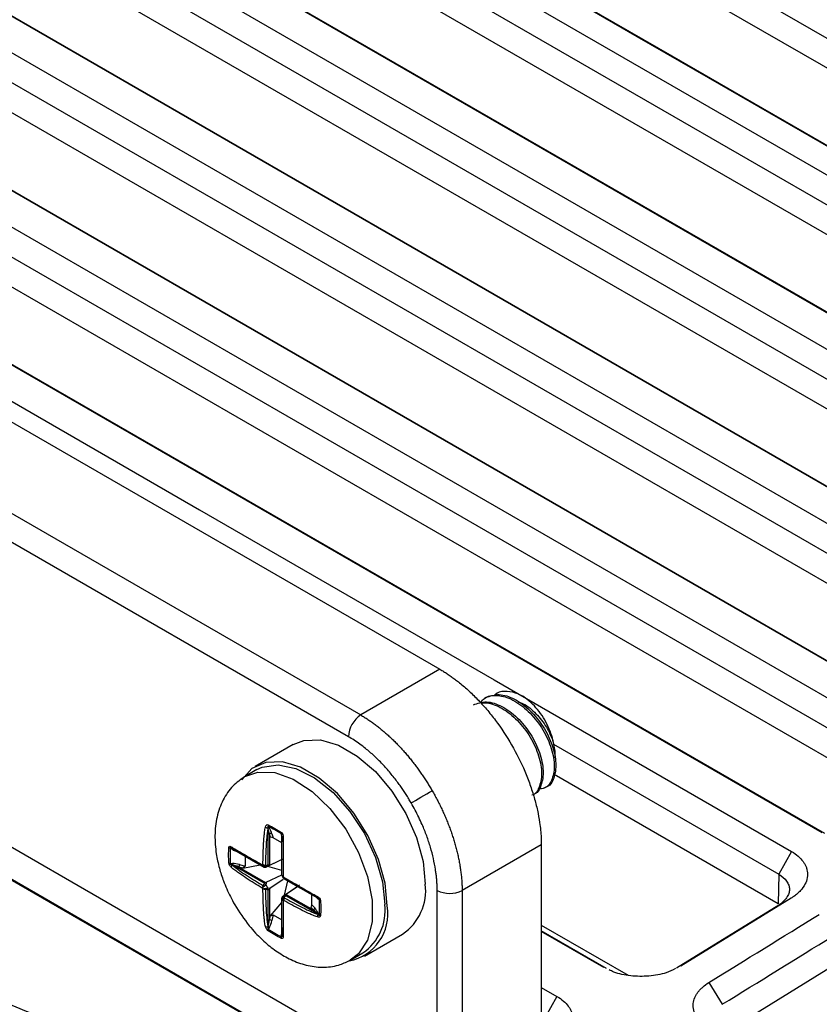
# Model space of a CAD drawing. Header units: millimetres. Extents: x -155 to 1130, y -373 to 1265.
# Tile 194 of 198: x 968 to 1013, y 1134 to 1188. Entities that reach past the tile are written whole.
import ezdxf

# ---------------------------------------------------------------- set-up
doc = ezdxf.new("R2010")
doc.units = ezdxf.units.MM

msp = doc.modelspace()

# ---------------------------------------------------------------- linework, layer by layer
at = {"color": 7, "linetype": 'Continuous', "lineweight": 25}
for p, q in [((1058.151, 1159.963), (976.125, 1207.316)), ((976.163, 1201.341), (1044.045, 1162.153)), ((1043.326, 1160.893), (975.444, 1200.081)), ((1043.301, 1159.243), (975.419, 1198.43)), ((1037.608, 1158.178), (969.725, 1197.366)), ((970.444, 1196.993), (1037.762, 1158.131)), ((968.031, 1196.319), (1035.913, 1157.132)), ((1035.194, 1155.872), (967.312, 1195.06)), ((1035.169, 1154.222), (967.287, 1193.409)), ((1029.476, 1153.157), (961.594, 1192.345)), ((962.313, 1191.972), (1029.63, 1153.11)), ((959.899, 1191.298), (1027.781, 1152.111)), ((1027.062, 1150.851), (959.18, 1190.039)), ((1027.038, 1149.2), (959.155, 1188.388)), ((1021.344, 1148.136), (953.462, 1187.324)), ((954.181, 1186.951), (1021.498, 1148.089)), ((951.767, 1186.277), (1019.65, 1147.09)), ((933.993, 1185.671), (991.913, 1152.234)), ((951.048, 1185.017), (1018.931, 1145.83)), ((929.874, 1182.949), (987.496, 1149.685)), ((1018.906, 1144.179), (951.024, 1183.367)), ((1013.212, 1143.115), (945.33, 1182.303)), ((1013.367, 1143.068), (946.049, 1181.93)), ((986.814, 1148.475), (929.192, 1181.739)), ((924.245, 1167.599), (991.76, 1128.623)), ((989.171, 1128.27), (921.289, 1167.458)), ((989.325, 1128.223), (922.008, 1167.085)), ((991.913, 1152.234), (987.496, 1149.685)), ((994.486, 1150.659), (994.397, 1150.608)), ((994.102, 1150.448), (994.2, 1150.391)), ((983.737, 1148.034), (981.615, 1146.809)), ((998.245, 1148.056), (1010.799, 1140.809)), ((981.715, 1146.636), (981.052, 1146.253)), ((1010.774, 1139.158), (998.283, 1146.369)), ((997.751, 1145.616), (997.892, 1145.698)), ((982.344, 1143.477), (982.406, 1143.37)), ((982.339, 1143.363), (982.332, 1143.375)), ((982.339, 1141.329), (982.339, 1143.363)), ((982.41, 1143.035), (982.41, 1141.307)), ((982.466, 1142.873), (982.41, 1143.035)), ((982.626, 1142.832), (982.466, 1142.873)), ((982.548, 1143.058), (982.626, 1142.832)), ((983.076, 1142.983), (983.076, 1143.054)), ((983.109, 1142.554), (982.626, 1142.832)), ((997.566, 1142.442), (993.15, 1139.893)), ((997.566, 1142.442), (997.566, 1130.986)), ((980.35, 1142.182), (980.227, 1142.254)), ((980.342, 1142.225), (980.356, 1142.217)), ((980.356, 1142.217), (982.117, 1141.2)), ((981.063, 1141.809), (981.063, 1141.252)), ((980.227, 1141.409), (980.35, 1141.409)), ((980.356, 1141.328), (980.342, 1141.328)), ((982.117, 1140.312), (980.356, 1141.328)), ((980.705, 1141.209), (982.2, 1140.345)), ((980.929, 1141.144), (980.705, 1141.209)), ((980.749, 1141.342), (981.063, 1141.252)), ((980.929, 1141.144), (981.892, 1141.33)), ((981.063, 1141.252), (980.929, 1141.144)), ((983.109, 1141.624), (982.235, 1141.198)), ((982.286, 1141.255), (982.305, 1141.266)), ((983.109, 1141.01), (982.317, 1141.238)), ((982.438, 1141.315), (983.217, 1141.689)), ((982.235, 1140.357), (983.101, 1140.779)), ((983.124, 1140.701), (983.181, 1140.602)), ((1010.799, 1140.809), (1010.774, 1139.158)), ((983.179, 1140.507), (982.438, 1140.006)), ((983.166, 1139.586), (983.972, 1140.13)), ((983.242, 1139.637), (983.44, 1140.437)), ((983.331, 1140.5), (985.093, 1139.483)), ((984.082, 1140.191), (983.369, 1139.703)), ((982.339, 1137.893), (982.339, 1139.927)), ((982.41, 1139.982), (982.41, 1138.255)), ((983.26, 1139.613), (983.241, 1139.602)), ((985.093, 1138.594), (983.331, 1139.611)), ((983.348, 1139.683), (984.844, 1138.819)), ((984.777, 1139.108), (984.777, 1139.665)), ((991.76, 1128.623), (991.76, 1139.907)), ((993.15, 1139.893), (993.15, 1128.609)), ((982.466, 1138.481), (983.109, 1139.222)), ((983.109, 1139.471), (983.109, 1139.483)), ((984.732, 1138.949), (984.777, 1139.108)), ((984.777, 1139.108), (984.933, 1138.927)), ((985.093, 1139.483), (985.1, 1139.479)), ((985.194, 1139.386), (985.132, 1139.422)), ((1010.799, 1139.089), (1005.097, 1135.568)), ((1011.494, 1139.475), (1005.342, 1135.676)), ((1011.494, 1139.475), (1010.799, 1139.089)), ((982.41, 1138.255), (982.466, 1138.481)), ((982.466, 1138.481), (982.626, 1138.544)), ((982.626, 1138.544), (982.548, 1138.227)), ((982.626, 1138.544), (983.109, 1138.265)), ((984.844, 1138.819), (984.732, 1138.949)), ((985.1, 1138.582), (985.093, 1138.594)), ((985.132, 1138.649), (985.194, 1138.541)), ((997.566, 1137.965), (1002.399, 1135.175)), ((982.332, 1137.881), (982.339, 1137.893)), ((982.406, 1137.848), (982.344, 1137.741)), ((983.076, 1137.319), (983.076, 1137.461)), ((987.715, 1136.243), (989.836, 1137.468)), ((1001.204, 1135.558), (997.566, 1137.659)), ((1001.05, 1135.605), (997.566, 1137.617)), ((986.952, 1136.034), (987.615, 1136.416)), ((1013.83, 1135.705), (1007.863, 1132.021)), ((1006.909, 1134.772), (1007.653, 1133.555)), ((997.566, 1134.494), (998.436, 1133.991))]:
    msp.add_line(p, q, dxfattribs=at)
at = {"color": 7, "linetype": 'Continuous', "lineweight": 25, "flags": 128}
for points in [[(1058.201, 1161.599), (1056.149, 1162.783), (1047.942, 1167.521), (1043.839, 1169.89), (1039.736, 1172.259), (1035.632, 1174.628), (1027.425, 1179.365), (1023.322, 1181.734), (1019.218, 1184.103), (1015.115, 1186.472), (1006.908, 1191.209), (1002.805, 1193.578), (998.701, 1195.947), (994.598, 1198.316), (978.184, 1207.791), (976.125, 1208.98)], [(1052.481, 1158.885), (1050.498, 1160.03), (1042.568, 1164.608), (1038.603, 1166.897), (1034.638, 1169.186), (1030.672, 1171.475), (1022.742, 1176.053), (1018.777, 1178.342), (1014.812, 1180.631), (1006.881, 1185.209), (1002.916, 1187.498), (998.951, 1189.787), (991.02, 1194.365), (987.055, 1196.655), (983.09, 1198.944), (979.125, 1201.233), (970.408, 1206.264)], [(971.127, 1205.892), (973.11, 1204.747), (981.04, 1200.169), (985.006, 1197.88), (988.971, 1195.591), (992.936, 1193.302), (1000.866, 1188.724), (1004.832, 1186.435), (1008.797, 1184.146), (1016.727, 1179.567), (1020.692, 1177.278), (1024.658, 1174.989), (1032.588, 1170.411), (1036.553, 1168.122), (1040.518, 1165.833), (1044.484, 1163.544), (1052.821, 1158.731)], [(943.636, 1181.256), (945.688, 1180.072), (953.895, 1175.334), (962.103, 1170.595), (970.311, 1165.857), (978.518, 1161.119), (986.726, 1156.381), (994.933, 1151.643), (1011.518, 1142.069)], [(983.737, 1148.034), (984.336, 1148.264), (985.257, 1148.291), (986.267, 1147.995), (987.306, 1147.395), (988.316, 1146.525), (989.237, 1145.435), (990.015, 1144.19), (990.606, 1142.861), (990.974, 1141.525), (991.1, 1140.261)], [(988.979, 1139.036), (988.853, 1140.3), (988.484, 1141.636), (987.894, 1142.965), (987.115, 1144.211), (986.195, 1145.3), (985.185, 1146.171), (984.145, 1146.771), (983.136, 1147.066), (982.215, 1147.04), (981.437, 1146.693), (980.863, 1146.073)], [(981.715, 1146.636), (982.006, 1146.773), (982.889, 1146.911), (983.883, 1146.71), (984.927, 1146.183), (985.954, 1145.364), (986.901, 1144.303), (987.706, 1143.068), (988.321, 1141.737), (988.706, 1140.391), (988.837, 1139.118)], [(990.312, 1144.783), (990.419, 1144.845), (990.548, 1144.919), (990.694, 1145.003), (990.852, 1145.094), (991.015, 1145.189), (991.179, 1145.283), (991.337, 1145.375), (991.484, 1145.459)], [(1011.518, 1142.069), (1011.158, 1141.439), (1010.799, 1140.809)], [(982.28, 1141.306), (982.286, 1141.296), (982.291, 1141.288), (982.297, 1141.282), (982.302, 1141.277), (982.307, 1141.273), (982.311, 1141.271), (982.315, 1141.27), (982.318, 1141.271)], [(983.271, 1139.621), (983.268, 1139.619), (983.267, 1139.616), (983.267, 1139.611), (983.267, 1139.605), (983.269, 1139.598), (983.272, 1139.589), (983.276, 1139.58), (983.281, 1139.571)], [(998.436, 1133.991), (998.077, 1133.361), (997.717, 1132.731)]]:
    msp.add_lwpolyline(points, dxfattribs=at)
at = {"color": 8, "linetype": 'Continuous', "lineweight": 25, "flags": 128}
msp.add_lwpolyline([(981.099, 1146.279), (981.767, 1146.501), (982.713, 1146.469), (983.74, 1146.103), (984.784, 1145.424), (985.778, 1144.477), (986.661, 1143.32), (987.377, 1142.027), (987.881, 1140.677), (988.141, 1139.358), (988.141, 1138.15), (987.881, 1137.131), (987.377, 1136.363), (986.905, 1136.007)], dxfattribs=at)
at = {"color": 7, "linetype": 'Continuous', "lineweight": 25}
for centre, radius, start, end in [((988.356, 1148.402), 1.544, 123.85, 177.3048), ((982.384, 1143.69), 0.319, 232.0336, 260.5964), ((982.509, 1143.536), 0.175, 171.6764, 199.7727), ((982.383, 1143.266), 0.106, 77.4006, 114.3348), ((982.496, 1142.948), 0.122, 64.952, 134.6506), ((983.239, 1143.095), 0.167, 166.3902, 193.9573), ((983.026, 1142.917), 0.0827, 0.9861, 53.0389), ((983.186, 1142.948), 0.0804, 195.8214, 261.1747), ((980.414, 1142.339), 0.134, 181.0097, 237.3502), ((980.291, 1142.455), 0.211, 227.9341, 252.3799), ((980.316, 1142.206), 0.0418, 326.2141, 16.2776), ((980.267, 1141.601), 0.196, 233.1548, 258.263), ((980.525, 1141.161), 0.248, 137.7495, 171.6172), ((980.176, 1141.357), 0.182, 350.9783, 16.6656), ((980.52, 1141.345), 0.23, 323.6644, 359.3261), ((982.221, 1141.008), 0.387, 116.7232, 123.2876), ((982.094, 1141.266), 0.0452, 242.5938, 291.1424), ((982.156, 1141.292), 0.0986, 240.1369, 301.3098), ((982.052, 1141.342), 0.145, 325.375, 340.2005), ((981.447, 1139.669), 2.01, 28.9054, 31.0946), ((982.447, 1140.463), 0.479, 218.6625, 225.3068), ((982.112, 1139.889), 0.359, 74.4766, 90.6674), ((983.695, 1140.966), 1.657, 206.1673, 213.8327), ((988.162, 1139.907), 2.959, 304.455, 6.8571), ((983.768, 1141.008), 2.01, 208.9054, 211.0946), ((982.635, 1140.137), 0.479, 194.6933, 201.3384), ((981.97, 1140.133), 0.36, 329.336, 345.5204), ((983.208, 1139.471), 0.0986, 118.6911, 179.864), ((985.157, 1139.535), 0.0804, 158.8336, 224.1778), ((992.469, 1141.279), 1.545, 242.6993, 296.146), ((983.154, 1139.429), 0.0452, 128.8658, 177.4133), ((982.995, 1139.668), 0.387, 296.7232, 303.2876), ((983.199, 1139.356), 0.145, 79.8019, 94.6376), ((985.05, 1139.412), 0.0827, 6.9626, 59.012), ((985.31, 1139.507), 0.167, 226.0458, 253.6131), ((986.324, 1138.607), 2.689, 281.2463, 9.1733), ((986.018, 1138.766), 2.841, 304.2034, 7.1087), ((984.811, 1138.937), 0.122, 285.3471, 355.0524), ((985.398, 1138.469), 0.319, 159.4033, 187.9686), ((985.031, 1138.68), 0.106, 305.6673, 342.6066), ((985.327, 1138.654), 0.175, 220.2291, 248.3263), ((982.435, 1138.027), 0.23, 60.6779, 96.3304), ((982.28, 1138.123), 0.248, 248.3877, 282.2518), ((982.531, 1137.68), 0.196, 161.7398, 186.8486), ((982.274, 1137.723), 0.182, 43.3358, 69.021), ((983.079, 1137.42), 0.0418, 43.7351, 93.7928), ((983.243, 1137.438), 0.134, 182.6471, 238.9931), ((983.283, 1137.273), 0.211, 167.6222, 192.0683)]:
    msp.add_arc(centre, radius, start, end, dxfattribs=at)
at = {"color": 8, "linetype": 'Continuous', "lineweight": 25}
for centre, start, end in [((982.421, 1140.966), 115.0453, 131.4529), ((983.058, 1139.863), 288.5577, 304.9499)]:
    msp.add_arc(centre, 0.322, start, end, dxfattribs=at)
at = {"color": 7, "linetype": 'Continuous', "lineweight": 25}
for centre, major_axis, ratio, start_param, end_param in [((982.339, 1143.075), (-0.078, 0.449), 0.138351, 4.597229, 5.382627), ((982.406, 1143.14), (-0.176, 0.413), 0.228093, 4.416905, 5.202303), ((983.276, 1142.638), (-0.176, 0.413), 0.228093, 0.489914, 0.915011), ((983.209, 1142.573), (-0.078, 0.449), 0.138351, 0.670238, 1.455636), ((980.749, 1142.183), (0.562, -0.175), 0.265667, 4.009639, 4.451552), ((980.705, 1142.131), (0.493, -0.208), 0.141015, 3.98638, 4.771779), ((980.749, 1141.179), (0.562, -0.175), 0.265667, 1.653445, 2.438843), ((980.705, 1141.127), (0.493, -0.208), 0.141015, 1.630186, 2.415584), ((983.109, 1140.628), (1.017, -0.587), 0.00007, 3.314681, 3.364543), ((983.108, 1140.628), (1.439, 0), 0.575968, 2.13451, 2.184373), ((983.109, 1140.627), (0.72, 1.247), 0.575921, 2.134551, 2.184413), ((983.109, 1140.628), (1.017, -0.587), 0.00007, 1.350378, 1.400241), ((983.108, 1140.628), (1.439, 0), 0.575968, 4.098813, 4.148675), ((983.109, 1140.627), (0.72, 1.247), 0.575921, 4.098853, 4.148716), ((984.844, 1139.742), (0.35, -0.292), 0.138376, 4.827572, 5.61297), ((984.933, 1139.768), (-0.269, 0.359), 0.228129, 2.069471, 2.651751), ((984.844, 1138.738), (0.35, -0.292), 0.138376, 0.900581, 1.68598), ((984.933, 1138.763), (-0.269, 0.359), 0.228129, 4.222547, 5.007945), ((982.339, 1138.296), (0.066, 0.53), 0.140996, 3.86761, 4.653008), ((982.406, 1138.308), (0.129, 0.575), 0.265637, 3.844357, 4.629755), ((983.276, 1137.806), (0.129, 0.575), 0.265637, 1.831869, 2.273561), ((983.209, 1137.794), (0.066, 0.53), 0.140996, 1.511416, 2.296814)]:
    msp.add_ellipse(centre, major_axis=major_axis, ratio=ratio, start_param=start_param, end_param=end_param, dxfattribs=at)
for points, knots in [([(904.867, 1189.106), (906.531, 1184.713), (908.7, 1180.455), (914.005, 1172.193), (917.141, 1168.191), (921.679, 1163.352), (922.617, 1162.392), (924.557, 1160.49), (925.56, 1159.545), (928.643, 1156.756), (930.8, 1154.952), (937.567, 1149.705), (942.473, 1146.424), (950.421, 1141.829), (953.17, 1140.352), (957.443, 1138.219), (958.893, 1137.521), (961.843, 1136.155), (963.34, 1135.489), (970.892, 1132.248), (977.193, 1129.94), (990.307, 1125.884), (997.12, 1124.138), (1005.96, 1122.31), (1007.747, 1121.961), (1011.34, 1121.304), (1013.146, 1120.994), (1018.59, 1120.124), (1022.257, 1119.622), (1025.962, 1119.199)], [0, 0, 0, 0, 0.125, 0.125, 0.25, 0.25, 0.28125, 0.28125, 0.3125, 0.3125, 0.375, 0.375, 0.5, 0.5, 0.5625, 0.5625, 0.59375, 0.59375, 0.625, 0.625, 0.75, 0.75, 0.875, 0.875, 0.90625, 0.90625, 0.9375, 0.9375, 1, 1, 1, 1]), ([(991.913, 1152.234), (991.982, 1152.194), (992.12, 1152.112), (992.326, 1151.979), (992.532, 1151.839), (992.738, 1151.69), (993.054, 1151.446), (993.478, 1151.087), (994.004, 1150.575), (994.518, 1150.009), (995.183, 1149.177), (995.939, 1148.031), (996.553, 1146.804), (996.941, 1145.812), (997.175, 1145.084), (997.354, 1144.372), (997.465, 1143.767), (997.527, 1143.26), (997.56, 1142.844), (997.564, 1142.576), (997.566, 1142.442)], [0, 0, 0, 0, 0.023349, 0.046653, 0.069944, 0.093253, 0.116611, 0.178362, 0.240149, 0.304458, 0.368805, 0.500006, 0.631206, 0.695511, 0.759863, 0.821607, 0.883401, 0.922279, 0.961097, 1, 1, 1, 1]), ([(994.2, 1150.391), (994.262, 1150.47), (994.468, 1150.734), (995.055, 1150.817), (995.626, 1150.688), (996.23, 1150.393), (996.863, 1149.928), (997.613, 1149.001), (998.129, 1147.94), (998.34, 1146.904), (998.212, 1146.078), (997.864, 1145.584), (997.506, 1145.561), (997.374, 1145.553)], [0, 0, 0, 0, 0.043587, 0.146108, 0.249208, 0.266656, 0.378038, 0.489419, 0.600801, 0.712182, 0.823564, 0.934945, 1, 1, 1, 1]), ([(994.486, 1150.659), (994.719, 1150.742), (995.186, 1150.908), (996.077, 1150.621), (996.95, 1149.98), (997.702, 1149.051), (998.216, 1147.992), (998.431, 1146.949), (998.29, 1146.149), (998.054, 1145.703), (997.839, 1145.667), (997.839, 1145.667)], [0, 0, 0, 0, 0.124974, 0.249974, 0.374974, 0.499974, 0.624974, 0.749974, 0.874974, 0.999974, 1, 1, 1, 1]), ([(997.178, 1150.19), (997.041, 1150.322), (996.706, 1150.645), (996.116, 1150.954), (995.503, 1151.031), (995.091, 1150.949), (994.953, 1150.778), (994.936, 1150.757)], [0, 0, 0, 0, 0.176703, 0.434894, 0.695268, 0.963764, 1, 1, 1, 1]), ([(993.779, 1150.251), (994.012, 1150.334), (994.479, 1150.5), (995.37, 1150.213), (996.243, 1149.572), (996.995, 1148.643), (997.509, 1147.584), (997.724, 1146.541), (997.583, 1145.741), (997.347, 1145.295), (997.132, 1145.259), (997.132, 1145.259)], [0, 0, 0, 0, 0.124974, 0.249974, 0.374974, 0.499974, 0.624974, 0.749974, 0.874974, 0.999974, 1, 1, 1, 1]), ([(994.206, 1150.325), (994.256, 1150.34), (994.525, 1150.419), (994.921, 1150.277), (995.522, 1149.987), (996.157, 1149.519), (996.906, 1148.592), (997.421, 1147.533), (997.636, 1146.49), (997.495, 1145.69), (997.258, 1145.244), (997.043, 1145.208), (997.043, 1145.208)], [0, 0, 0, 0, 0.028597, 0.155554, 0.17704, 0.314195, 0.451351, 0.588506, 0.725661, 0.862817, 0.999972, 1, 1, 1, 1]), ([(996.292, 1150.402), (996.351, 1150.387), (996.647, 1150.313), (997.197, 1149.86), (997.832, 1149.124), (998.084, 1148.548), (998.21, 1148.259)], [0, 0, 0, 0, 0.077973, 0.385315, 0.692658, 1, 1, 1, 1]), ([(998.21, 1148.259), (998.173, 1148.43), (998.122, 1148.602), (997.992, 1148.945), (997.913, 1149.118), (997.734, 1149.449), (997.634, 1149.61), (997.415, 1149.916), (997.3, 1150.059), (997.178, 1150.19)], [0, 0, 0, 0, 0.25, 0.25, 0.5, 0.5, 0.75, 0.75, 1, 1, 1, 1]), ([(987.496, 1149.685), (987.564, 1149.645), (987.698, 1149.565), (987.899, 1149.435), (988.099, 1149.298), (988.297, 1149.153), (988.493, 1149.002), (988.688, 1148.845), (988.879, 1148.681), (989.069, 1148.512), (989.255, 1148.336), (989.439, 1148.156), (989.619, 1147.97), (989.796, 1147.78), (989.97, 1147.585), (990.14, 1147.387), (990.306, 1147.184), (990.468, 1146.978), (990.627, 1146.768), (990.781, 1146.556), (990.93, 1146.341), (991.076, 1146.123), (991.216, 1145.904), (991.353, 1145.683), (991.44, 1145.534), (991.484, 1145.459)], [0, 0, 0, 0, 0.045766, 0.091323, 0.136671, 0.181812, 0.226744, 0.271468, 0.315984, 0.360292, 0.404392, 0.448284, 0.491968, 0.535445, 0.578714, 0.621775, 0.664629, 0.707276, 0.749715, 0.791947, 0.833971, 0.875789, 0.917399, 0.958803, 1, 1, 1, 1]), ([(990.312, 1144.783), (990.266, 1144.861), (990.174, 1145.017), (990.03, 1145.248), (989.882, 1145.475), (989.729, 1145.697), (989.49, 1146.028), (989.154, 1146.455), (988.71, 1146.954), (988.248, 1147.412), (987.826, 1147.776), (987.454, 1148.061), (987.135, 1148.283), (986.921, 1148.411), (986.814, 1148.475)], [0, 0, 0, 0, 0.049572, 0.099041, 0.148479, 0.197964, 0.24757, 0.373698, 0.499933, 0.626081, 0.752339, 0.834923, 0.91736, 1, 1, 1, 1]), ([(998.315, 1147.27), (998.327, 1147.343), (998.374, 1147.63), (998.28, 1147.99), (998.21, 1148.259)], [0, 0, 0, 0, 0.253843, 1, 1, 1, 1]), ([(981.052, 1146.253), (980.815, 1146.088), (980.318, 1145.741), (979.788, 1144.956), (979.454, 1144.013), (979.344, 1142.992), (979.416, 1142.029), (979.6, 1141.173), (979.859, 1140.371), (980.156, 1139.687), (980.394, 1139.258), (980.477, 1139.108)], [0, 0, 0, 0, 0.118967, 0.249612, 0.385398, 0.518489, 0.646871, 0.745004, 0.832809, 0.941722, 1, 1, 1, 1]), ([(991.484, 1145.459), (991.53, 1145.377), (991.624, 1145.212), (991.759, 1144.961), (991.889, 1144.707), (992.014, 1144.449), (992.134, 1144.188), (992.248, 1143.924), (992.357, 1143.658), (992.46, 1143.39), (992.556, 1143.12), (992.646, 1142.849), (992.73, 1142.577), (992.806, 1142.304), (992.876, 1142.031), (992.938, 1141.758), (992.993, 1141.486), (993.04, 1141.215), (993.078, 1140.945), (993.109, 1140.678), (993.132, 1140.413), (993.146, 1140.15), (993.148, 1139.979), (993.15, 1139.893)], [0, 0, 0, 0, 0.045131, 0.090511, 0.136138, 0.182014, 0.228138, 0.274511, 0.321133, 0.368003, 0.415122, 0.46249, 0.510107, 0.557974, 0.60609, 0.654455, 0.703069, 0.751933, 0.801047, 0.85041, 0.900024, 0.949887, 1, 1, 1, 1]), ([(991.76, 1139.907), (991.76, 1139.981), (991.758, 1140.13), (991.747, 1140.359), (991.728, 1140.591), (991.702, 1140.826), (991.651, 1141.187), (991.557, 1141.681), (991.392, 1142.31), (991.182, 1142.943), (990.958, 1143.503), (990.737, 1143.983), (990.534, 1144.388), (990.386, 1144.651), (990.312, 1144.783)], [0, 0, 0, 0, 0.049601, 0.099096, 0.148558, 0.198064, 0.247688, 0.373848, 0.500094, 0.626231, 0.752457, 0.835009, 0.917407, 1, 1, 1, 1]), ([(982.047, 1141.354), (982.052, 1141.702), (982.061, 1142.05), (982.088, 1142.571), (982.099, 1142.744), (982.123, 1143.005), (982.132, 1143.091), (982.154, 1143.265), (982.167, 1143.352), (982.188, 1143.438)], [0, 0, 0, 0, 0.5, 0.5, 0.75, 0.75, 0.875, 0.875, 1, 1, 1, 1]), ([(982.188, 1143.438), (982.198, 1143.48), (982.214, 1143.518), (982.264, 1143.571), (982.3, 1143.58), (982.336, 1143.561)], [0, 0, 0, 0, 0.5, 0.5, 1, 1, 1, 1]), ([(982.344, 1143.477), (982.342, 1143.478), (982.34, 1143.48), (982.338, 1143.481), (982.337, 1143.482), (982.335, 1143.482), (982.334, 1143.483), (982.332, 1143.483), (982.331, 1143.483), (982.329, 1143.482), (982.328, 1143.482), (982.327, 1143.481), (982.326, 1143.48), (982.324, 1143.478), (982.323, 1143.475), (982.322, 1143.473), (982.32, 1143.464), (982.32, 1143.453), (982.321, 1143.442), (982.322, 1143.421), (982.327, 1143.398), (982.332, 1143.375)], [0, 0, 0, 0, 0.0000080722, 0.0000080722, 0.0000080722, 0.0000144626, 0.0000144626, 0.0000144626, 0.0000208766, 0.0000208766, 0.0000208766, 0.0000289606, 0.0000289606, 0.0000289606, 0.0000429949, 0.0000429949, 0.0000429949, 0.0000864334, 0.0000864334, 0.0000864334, 0.0001732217, 0.0001732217, 0.0001732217, 0.0001732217]), ([(982.332, 1143.375), (982.309, 1143.29), (982.296, 1143.203), (982.274, 1143.03), (982.264, 1142.944), (982.241, 1142.684), (982.23, 1142.51), (982.203, 1141.989), (982.194, 1141.641), (982.189, 1141.293)], [0, 0, 0, 0, 0.125, 0.125, 0.25, 0.25, 0.5, 0.5, 1, 1, 1, 1]), ([(983.076, 1143.134), (983.113, 1143.111), (983.142, 1143.064), (983.171, 1142.966), (983.175, 1142.916), (983.174, 1142.869)], [0, 0, 0, 0, 0.5, 0.5, 1, 1, 1, 1]), ([(983.109, 1142.927), (983.109, 1142.939), (983.109, 1142.953), (983.108, 1142.967), (983.107, 1142.975), (983.106, 1142.984), (983.105, 1142.992), (983.104, 1143.001), (983.103, 1143.009), (983.1, 1143.018), (983.099, 1143.022), (983.098, 1143.025), (983.097, 1143.029), (983.095, 1143.033), (983.094, 1143.037), (983.091, 1143.04), (983.09, 1143.042), (983.089, 1143.044), (983.088, 1143.046), (983.086, 1143.047), (983.085, 1143.049), (983.083, 1143.05), (983.082, 1143.051), (983.081, 1143.052), (983.08, 1143.053), (983.078, 1143.053), (983.077, 1143.054), (983.076, 1143.054)], [0, 0, 0, 0, 0.0000559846, 0.0000559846, 0.0000559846, 0.0000899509, 0.0000899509, 0.0000899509, 0.0001215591, 0.0001215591, 0.0001215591, 0.0001341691, 0.0001341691, 0.0001341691, 0.0001469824, 0.0001469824, 0.0001469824, 0.00015357, 0.00015357, 0.00015357, 0.0001602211, 0.0001602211, 0.0001602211, 0.0001662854, 0.0001662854, 0.0001662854, 0.000171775, 0.000171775, 0.000171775, 0.000171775]), ([(983.109, 1140.762), (983.109, 1141.113), (983.109, 1141.466), (983.109, 1142.002), (983.109, 1142.182), (983.109, 1142.456), (983.109, 1142.548), (983.109, 1142.734), (983.109, 1142.828), (983.109, 1142.927)], [0, 0, 0, 0, 0.5, 0.5, 0.75, 0.75, 0.875, 0.875, 1, 1, 1, 1]), ([(983.174, 1142.869), (983.173, 1142.771), (983.171, 1142.678), (983.17, 1142.492), (983.17, 1142.4), (983.17, 1142.126), (983.169, 1141.946), (983.169, 1141.41), (983.169, 1141.057), (983.169, 1140.707)], [0, 0, 0, 0, 0.125, 0.125, 0.25, 0.25, 0.5, 0.5, 1, 1, 1, 1]), ([(980.149, 1142.298), (980.152, 1142.34), (980.171, 1142.362), (980.221, 1142.367), (980.25, 1142.354), (980.28, 1142.336)], [0, 0, 0, 0, 0.5, 0.5, 1, 1, 1, 1]), ([(980.28, 1142.336), (980.342, 1142.299), (980.41, 1142.258), (980.548, 1142.177), (980.619, 1142.136), (980.832, 1142.013), (980.976, 1141.929), (981.414, 1141.676), (981.71, 1141.505), (982.009, 1141.332)], [0, 0, 0, 0, 0.125, 0.125, 0.25, 0.25, 0.5, 0.5, 1, 1, 1, 1]), ([(980.342, 1142.225), (980.327, 1142.234), (980.312, 1142.242), (980.298, 1142.25), (980.289, 1142.254), (980.28, 1142.258), (980.271, 1142.262), (980.263, 1142.265), (980.255, 1142.268), (980.247, 1142.27), (980.243, 1142.271), (980.24, 1142.271), (980.237, 1142.271), (980.234, 1142.271), (980.232, 1142.271), (980.229, 1142.27), (980.228, 1142.269), (980.227, 1142.268), (980.226, 1142.267), (980.226, 1142.266), (980.225, 1142.265), (980.225, 1142.263), (980.225, 1142.262), (980.225, 1142.26), (980.225, 1142.258), (980.226, 1142.257), (980.226, 1142.255), (980.227, 1142.254)], [0, 0, 0, 0, 0.0000559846, 0.0000559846, 0.0000559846, 0.0000899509, 0.0000899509, 0.0000899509, 0.0001215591, 0.0001215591, 0.0001215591, 0.0001341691, 0.0001341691, 0.0001341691, 0.0001469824, 0.0001469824, 0.0001469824, 0.00015357, 0.00015357, 0.00015357, 0.0001602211, 0.0001602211, 0.0001602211, 0.0001662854, 0.0001662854, 0.0001662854, 0.000171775, 0.000171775, 0.000171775, 0.000171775]), ([(982.073, 1141.226), (981.774, 1141.398), (981.477, 1141.57), (981.039, 1141.823), (980.895, 1141.906), (980.681, 1142.029), (980.611, 1142.07), (980.472, 1142.15), (980.404, 1142.189), (980.342, 1142.225)], [0, 0, 0, 0, 0.5, 0.5, 0.75, 0.75, 0.875, 0.875, 1, 1, 1, 1]), ([(1011.518, 1142.069), (1011.652, 1141.991), (1011.894, 1141.821), (1012.1, 1141.602), (1012.223, 1141.424), (1012.281, 1141.321), (1012.337, 1141.19), (1012.398, 1140.997), (1012.42, 1140.7), (1012.326, 1140.332), (1012.139, 1140.031), (1011.957, 1139.834), (1011.807, 1139.697), (1011.664, 1139.585), (1011.543, 1139.505), (1011.494, 1139.475)], [2, 2, 2, 2, 2.391998, 2.782205, 2.878078, 3.067868, 3.161907, 3.348521, 3.752116, 4.187216, 4.624078, 4.844967, 4.956327, 5.181294, 5.323885, 5.323885, 5.323885, 5.323885]), ([(980.28, 1141.198), (980.25, 1141.227), (980.221, 1141.262), (980.171, 1141.348), (980.152, 1141.401), (980.149, 1141.444)], [0, 0, 0, 0, 0.5, 0.5, 1, 1, 1, 1]), ([(980.227, 1141.409), (980.226, 1141.407), (980.225, 1141.405), (980.225, 1141.403), (980.225, 1141.401), (980.225, 1141.399), (980.225, 1141.397), (980.226, 1141.395), (980.227, 1141.393), (980.227, 1141.391), (980.229, 1141.389), (980.23, 1141.386), (980.232, 1141.384), (980.235, 1141.381), (980.238, 1141.377), (980.241, 1141.375), (980.252, 1141.366), (980.263, 1141.36), (980.274, 1141.354), (980.296, 1141.343), (980.319, 1141.335), (980.342, 1141.328)], [0, 0, 0, 0, 0.0000080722, 0.0000080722, 0.0000080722, 0.0000144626, 0.0000144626, 0.0000144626, 0.0000208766, 0.0000208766, 0.0000208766, 0.0000289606, 0.0000289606, 0.0000289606, 0.0000429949, 0.0000429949, 0.0000429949, 0.0000864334, 0.0000864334, 0.0000864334, 0.0001732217, 0.0001732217, 0.0001732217, 0.0001732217]), ([(980.342, 1141.328), (980.404, 1141.266), (980.472, 1141.211), (980.611, 1141.105), (980.681, 1141.054), (980.895, 1140.903), (981.039, 1140.807), (981.477, 1140.523), (981.774, 1140.342), (982.073, 1140.164)], [0, 0, 0, 0, 0.125, 0.125, 0.25, 0.25, 0.5, 0.5, 1, 1, 1, 1]), ([(982.107, 1141.206), (982.107, 1141.207), (982.106, 1141.207), (982.105, 1141.208), (982.102, 1141.209), (982.097, 1141.212), (982.091, 1141.216), (982.086, 1141.218), (982.08, 1141.222), (982.073, 1141.226)], [0, 0, 0, 0, 0.00001656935, 0.00001656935, 0.00001656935, 0.0000626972, 0.0000626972, 0.0000626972, 0.00009432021, 0.00009432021, 0.00009432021, 0.00009432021]), ([(982.189, 1141.293), (982.199, 1141.29), (982.21, 1141.29), (982.22, 1141.291), (982.235, 1141.292), (982.25, 1141.295), (982.265, 1141.3), (982.27, 1141.302), (982.275, 1141.304), (982.28, 1141.306)], [0, 0, 0, 0, 0.00003129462, 0.00003129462, 0.00003129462, 0.00007694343, 0.00007694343, 0.00007694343, 0.00009334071, 0.00009334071, 0.00009334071, 0.00009334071]), ([(982.41, 1141.307), (982.402, 1141.307), (982.394, 1141.308), (982.385, 1141.311), (982.374, 1141.313), (982.363, 1141.317), (982.352, 1141.322), (982.348, 1141.324), (982.345, 1141.326), (982.341, 1141.328), (982.34, 1141.328), (982.34, 1141.328), (982.339, 1141.329)], [0, 0, 0, 0, 0.00003541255, 0.00003541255, 0.00003541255, 0.0000763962, 0.0000763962, 0.0000763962, 0.00008898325, 0.00008898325, 0.00008898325, 0.00009107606, 0.00009107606, 0.00009107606, 0.00009107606]), ([(982.009, 1140.037), (981.71, 1140.215), (981.414, 1140.396), (980.976, 1140.68), (980.832, 1140.776), (980.619, 1140.927), (980.548, 1140.978), (980.41, 1141.083), (980.342, 1141.137), (980.28, 1141.198)], [0, 0, 0, 0, 0.5, 0.5, 0.75, 0.75, 0.875, 0.875, 1, 1, 1, 1]), ([(982.2, 1141.186), (982.187, 1141.184), (982.173, 1141.183), (982.16, 1141.185), (982.146, 1141.188), (982.132, 1141.192), (982.119, 1141.199), (982.118, 1141.2), (982.118, 1141.2), (982.117, 1141.2)], [0, 0, 0, 0, 0.00004221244, 0.00004221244, 0.00004221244, 0.00008891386, 0.00008891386, 0.00008891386, 0.00009100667, 0.00009100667, 0.00009100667, 0.00009100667]), ([(983.111, 1140.761), (983.111, 1140.753), (983.11, 1140.733), (983.12, 1140.716), (983.126, 1140.705)], [0, 0, 0, 0, 0.385859, 1, 1, 1, 1]), ([(1010.799, 1140.809), (1010.989, 1140.699), (1011.137, 1140.57), (1011.291, 1140.354), (1011.33, 1140.279), (1011.382, 1140.126), (1011.395, 1140.046), (1011.395, 1139.888), (1011.382, 1139.809), (1011.331, 1139.652), (1011.291, 1139.574), (1011.139, 1139.35), (1010.989, 1139.21), (1010.799, 1139.089)], [0, 0, 0, 0, 0.25, 0.25, 0.375, 0.375, 0.5, 0.5, 0.625, 0.625, 0.75, 0.75, 1, 1, 1, 1]), ([(982.073, 1140.164), (982.08, 1140.171), (982.086, 1140.18), (982.091, 1140.189), (982.097, 1140.203), (982.102, 1140.218), (982.105, 1140.232), (982.106, 1140.238), (982.107, 1140.243), (982.107, 1140.248)], [0, 0, 0, 0, 0.00003129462, 0.00003129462, 0.00003129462, 0.00007694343, 0.00007694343, 0.00007694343, 0.00009334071, 0.00009334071, 0.00009334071, 0.00009334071]), ([(982.2, 1140.345), (982.189, 1140.343), (982.178, 1140.34), (982.167, 1140.336), (982.154, 1140.331), (982.141, 1140.325), (982.13, 1140.319), (982.126, 1140.317), (982.122, 1140.315), (982.119, 1140.313), (982.118, 1140.312), (982.118, 1140.312), (982.117, 1140.312)], [0, 0, 0, 0, 0.00003541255, 0.00003541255, 0.00003541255, 0.0000763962, 0.0000763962, 0.0000763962, 0.00008898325, 0.00008898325, 0.00008898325, 0.00009107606, 0.00009107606, 0.00009107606, 0.00009107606]), ([(983.184, 1140.604), (983.19, 1140.594), (983.201, 1140.576), (983.219, 1140.566), (983.226, 1140.563)], [0, 0, 0, 0, 0.604085, 1, 1, 1, 1]), ([(983.207, 1140.64), (983.511, 1140.465), (983.816, 1140.289), (984.281, 1140.021), (984.437, 1139.931), (984.674, 1139.795), (984.754, 1139.749), (984.915, 1139.657), (984.997, 1139.611), (985.082, 1139.564)], [0, 0, 0, 0, 0.5, 0.5, 0.75, 0.75, 0.875, 0.875, 1, 1, 1, 1]), ([(985.1, 1139.479), (985.015, 1139.528), (984.933, 1139.575), (984.772, 1139.668), (984.692, 1139.714), (984.455, 1139.851), (984.299, 1139.941), (983.834, 1140.209), (983.529, 1140.386), (983.225, 1140.561)], [0, 0, 0, 0, 0.125, 0.125, 0.25, 0.25, 0.5, 0.5, 1, 1, 1, 1]), ([(983.225, 1140.561), (983.228, 1140.559), (983.233, 1140.556), (983.239, 1140.553), (983.247, 1140.548), (983.258, 1140.542), (983.269, 1140.536), (983.273, 1140.533), (983.277, 1140.531), (983.281, 1140.528)], [0, 0, 0, 0, 0.00003129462, 0.00003129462, 0.00003129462, 0.00007694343, 0.00007694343, 0.00007694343, 0.00009334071, 0.00009334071, 0.00009334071, 0.00009334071]), ([(982.188, 1137.892), (982.167, 1137.977), (982.154, 1138.062), (982.132, 1138.235), (982.123, 1138.321), (982.099, 1138.581), (982.088, 1138.755), (982.061, 1139.275), (982.052, 1139.623), (982.047, 1139.97)], [0, 0, 0, 0, 0.125, 0.125, 0.25, 0.25, 0.5, 0.5, 1, 1, 1, 1]), ([(982.28, 1139.95), (982.275, 1139.952), (982.27, 1139.954), (982.265, 1139.956), (982.25, 1139.96), (982.235, 1139.964), (982.22, 1139.965), (982.21, 1139.966), (982.199, 1139.965), (982.189, 1139.963)], [0, 0, 0, 0, 0.00001656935, 0.00001656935, 0.00001656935, 0.0000626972, 0.0000626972, 0.0000626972, 0.00009432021, 0.00009432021, 0.00009432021, 0.00009432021]), ([(982.189, 1139.963), (982.194, 1139.615), (982.203, 1139.267), (982.23, 1138.746), (982.241, 1138.572), (982.264, 1138.312), (982.274, 1138.225), (982.296, 1138.052), (982.309, 1137.966), (982.332, 1137.881)], [0, 0, 0, 0, 0.5, 0.5, 0.75, 0.75, 0.875, 0.875, 1, 1, 1, 1]), ([(982.41, 1139.982), (982.401, 1139.972), (982.391, 1139.962), (982.379, 1139.953), (982.367, 1139.944), (982.354, 1139.935), (982.341, 1139.928), (982.34, 1139.928), (982.34, 1139.927), (982.339, 1139.927)], [0, 0, 0, 0, 0.00004221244, 0.00004221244, 0.00004221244, 0.00008891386, 0.00008891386, 0.00008891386, 0.00009100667, 0.00009100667, 0.00009100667, 0.00009100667]), ([(983.138, 1139.562), (983.131, 1139.553), (983.125, 1139.543), (983.12, 1139.533), (983.115, 1139.522), (983.111, 1139.509), (983.11, 1139.496), (983.109, 1139.492), (983.109, 1139.489), (983.109, 1139.485), (983.109, 1139.484), (983.109, 1139.483), (983.109, 1139.483)], [0, 0, 0, 0, 0.00003541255, 0.00003541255, 0.00003541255, 0.0000763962, 0.0000763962, 0.0000763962, 0.00008898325, 0.00008898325, 0.00008898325, 0.00009107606, 0.00009107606, 0.00009107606, 0.00009107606]), ([(983.281, 1139.571), (983.277, 1139.567), (983.273, 1139.564), (983.269, 1139.56), (983.258, 1139.551), (983.247, 1139.539), (983.239, 1139.527), (983.233, 1139.518), (983.228, 1139.508), (983.225, 1139.499)], [0, 0, 0, 0, 0.00001656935, 0.00001656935, 0.00001656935, 0.0000626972, 0.0000626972, 0.0000626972, 0.00009432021, 0.00009432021, 0.00009432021, 0.00009432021]), ([(983.348, 1139.683), (983.343, 1139.675), (983.34, 1139.665), (983.337, 1139.654), (983.334, 1139.642), (983.332, 1139.628), (983.331, 1139.613), (983.331, 1139.612), (983.331, 1139.612), (983.331, 1139.611)], [0, 0, 0, 0, 0.00004221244, 0.00004221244, 0.00004221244, 0.00008891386, 0.00008891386, 0.00008891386, 0.00009100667, 0.00009100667, 0.00009100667, 0.00009100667]), ([(985.082, 1139.564), (985.123, 1139.541), (985.165, 1139.513), (985.235, 1139.439), (985.261, 1139.39), (985.263, 1139.346)], [0, 0, 0, 0, 0.5, 0.5, 1, 1, 1, 1]), ([(980.477, 1139.108), (980.733, 1138.705), (981.09, 1138.145), (981.712, 1137.438), (982.26, 1136.91), (982.954, 1136.389), (983.722, 1135.968), (984.574, 1135.68), (985.474, 1135.587), (986.292, 1135.708), (986.757, 1135.937), (986.952, 1136.034)], [0, 0, 0, 0, 0.162164, 0.225389, 0.328375, 0.432998, 0.544858, 0.662439, 0.786081, 0.910466, 1, 1, 1, 1]), ([(983.109, 1139.431), (983.109, 1139.44), (983.109, 1139.447), (983.109, 1139.452), (983.109, 1139.46), (983.109, 1139.465), (983.109, 1139.468), (983.109, 1139.469), (983.109, 1139.47), (983.109, 1139.471)], [0, 0, 0, 0, 0.00003129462, 0.00003129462, 0.00003129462, 0.00007694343, 0.00007694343, 0.00007694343, 0.00009334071, 0.00009334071, 0.00009334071, 0.00009334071]), ([(983.109, 1137.432), (983.109, 1137.504), (983.109, 1137.583), (983.109, 1137.743), (983.109, 1137.824), (983.109, 1138.071), (983.109, 1138.238), (983.109, 1138.744), (983.109, 1139.086), (983.109, 1139.431)], [0, 0, 0, 0, 0.125, 0.125, 0.25, 0.25, 0.5, 0.5, 1, 1, 1, 1]), ([(983.169, 1139.323), (983.169, 1138.978), (983.169, 1138.635), (983.169, 1138.13), (983.17, 1137.963), (983.17, 1137.717), (983.17, 1137.635), (983.171, 1137.475), (983.173, 1137.396), (983.174, 1137.323)], [0, 0, 0, 0, 0.5, 0.5, 0.75, 0.75, 0.875, 0.875, 1, 1, 1, 1]), ([(985.082, 1138.425), (984.997, 1138.45), (984.915, 1138.482), (984.754, 1138.55), (984.674, 1138.585), (984.437, 1138.695), (984.281, 1138.772), (983.816, 1139.009), (983.511, 1139.175), (983.207, 1139.345)], [0, 0, 0, 0, 0.125, 0.125, 0.25, 0.25, 0.5, 0.5, 1, 1, 1, 1]), ([(983.225, 1139.499), (983.529, 1139.329), (983.834, 1139.163), (984.299, 1138.925), (984.455, 1138.848), (984.692, 1138.739), (984.772, 1138.703), (984.933, 1138.636), (985.015, 1138.605), (985.1, 1138.582)], [0, 0, 0, 0, 0.5, 0.5, 0.75, 0.75, 0.875, 0.875, 1, 1, 1, 1]), ([(985.194, 1139.386), (985.194, 1139.388), (985.194, 1139.39), (985.194, 1139.392), (985.194, 1139.394), (985.194, 1139.395), (985.193, 1139.397), (985.193, 1139.399), (985.192, 1139.401), (985.191, 1139.403), (985.19, 1139.405), (985.189, 1139.408), (985.187, 1139.41), (985.185, 1139.414), (985.182, 1139.417), (985.179, 1139.42), (985.17, 1139.43), (985.161, 1139.438), (985.152, 1139.444), (985.134, 1139.458), (985.117, 1139.469), (985.1, 1139.479)], [0, 0, 0, 0, 0.0000080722, 0.0000080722, 0.0000080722, 0.0000144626, 0.0000144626, 0.0000144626, 0.0000208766, 0.0000208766, 0.0000208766, 0.0000289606, 0.0000289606, 0.0000289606, 0.0000429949, 0.0000429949, 0.0000429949, 0.0000864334, 0.0000864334, 0.0000864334, 0.0001732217, 0.0001732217, 0.0001732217, 0.0001732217]), ([(985.263, 1138.492), (985.261, 1138.451), (985.235, 1138.425), (985.165, 1138.408), (985.123, 1138.413), (985.082, 1138.425)], [0, 0, 0, 0, 0.5, 0.5, 1, 1, 1, 1]), ([(985.1, 1138.582), (985.111, 1138.571), (985.122, 1138.561), (985.134, 1138.552), (985.141, 1138.546), (985.148, 1138.541), (985.155, 1138.536), (985.161, 1138.532), (985.168, 1138.528), (985.175, 1138.525), (985.177, 1138.524), (985.18, 1138.524), (985.182, 1138.523), (985.185, 1138.523), (985.187, 1138.523), (985.189, 1138.524), (985.191, 1138.525), (985.191, 1138.526), (985.192, 1138.527), (985.193, 1138.528), (985.194, 1138.529), (985.194, 1138.531), (985.194, 1138.533), (985.194, 1138.534), (985.194, 1138.536), (985.194, 1138.538), (985.194, 1138.54), (985.194, 1138.541)], [0, 0, 0, 0, 0.0000559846, 0.0000559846, 0.0000559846, 0.0000899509, 0.0000899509, 0.0000899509, 0.0001215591, 0.0001215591, 0.0001215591, 0.0001341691, 0.0001341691, 0.0001341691, 0.0001469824, 0.0001469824, 0.0001469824, 0.00015357, 0.00015357, 0.00015357, 0.0001602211, 0.0001602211, 0.0001602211, 0.0001662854, 0.0001662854, 0.0001662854, 0.000171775, 0.000171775, 0.000171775, 0.000171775]), ([(982.336, 1137.656), (982.3, 1137.68), (982.264, 1137.723), (982.214, 1137.809), (982.198, 1137.852), (982.188, 1137.892)], [0, 0, 0, 0, 0.5, 0.5, 1, 1, 1, 1]), ([(982.332, 1137.881), (982.329, 1137.866), (982.326, 1137.85), (982.323, 1137.835), (982.322, 1137.825), (982.321, 1137.816), (982.32, 1137.806), (982.32, 1137.797), (982.32, 1137.787), (982.321, 1137.777), (982.321, 1137.774), (982.322, 1137.77), (982.323, 1137.766), (982.324, 1137.762), (982.325, 1137.758), (982.327, 1137.754), (982.328, 1137.752), (982.33, 1137.75), (982.331, 1137.748), (982.332, 1137.747), (982.334, 1137.745), (982.336, 1137.744), (982.337, 1137.743), (982.339, 1137.742), (982.34, 1137.742), (982.342, 1137.741), (982.343, 1137.741), (982.344, 1137.741)], [0, 0, 0, 0, 0.0000559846, 0.0000559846, 0.0000559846, 0.0000899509, 0.0000899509, 0.0000899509, 0.0001215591, 0.0001215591, 0.0001215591, 0.0001341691, 0.0001341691, 0.0001341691, 0.0001469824, 0.0001469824, 0.0001469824, 0.00015357, 0.00015357, 0.00015357, 0.0001602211, 0.0001602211, 0.0001602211, 0.0001662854, 0.0001662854, 0.0001662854, 0.000171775, 0.000171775, 0.000171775, 0.000171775]), ([(983.076, 1137.319), (983.078, 1137.317), (983.079, 1137.315), (983.081, 1137.314), (983.083, 1137.313), (983.084, 1137.312), (983.085, 1137.312), (983.087, 1137.311), (983.088, 1137.311), (983.089, 1137.312), (983.091, 1137.312), (983.092, 1137.313), (983.093, 1137.314), (983.095, 1137.316), (983.097, 1137.319), (983.098, 1137.322), (983.102, 1137.332), (983.104, 1137.344), (983.106, 1137.356), (983.109, 1137.38), (983.109, 1137.406), (983.109, 1137.432)], [0, 0, 0, 0, 0.0000080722, 0.0000080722, 0.0000080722, 0.0000144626, 0.0000144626, 0.0000144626, 0.0000208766, 0.0000208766, 0.0000208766, 0.0000289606, 0.0000289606, 0.0000289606, 0.0000429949, 0.0000429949, 0.0000429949, 0.0000864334, 0.0000864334, 0.0000864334, 0.0001732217, 0.0001732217, 0.0001732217, 0.0001732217]), ([(983.174, 1137.323), (983.175, 1137.288), (983.171, 1137.257), (983.142, 1137.216), (983.113, 1137.211), (983.076, 1137.229)], [0, 0, 0, 0, 0.5, 0.5, 1, 1, 1, 1]), ([(1005.043, 1135.544), (1004.876, 1135.461), (1004.446, 1135.248), (1003.557, 1135.098), (1002.542, 1135.111), (1001.774, 1135.264), (1001.426, 1135.432), (1001.339, 1135.474)], [0, 0, 0, 0, 0.158457, 0.408533, 0.66101, 0.915109, 1, 1, 1, 1]), ([(1006.934, 1132.208), (1006.895, 1132.231), (1006.782, 1132.3), (1006.609, 1132.425), (1006.46, 1132.56), (1006.279, 1132.758), (1006.106, 1133.031), (1006.015, 1133.404), (1006.05, 1133.759), (1006.163, 1134.03), (1006.278, 1134.206), (1006.375, 1134.329), (1006.463, 1134.424), (1006.636, 1134.585), (1006.781, 1134.693), (1006.909, 1134.772)], [1.999996, 1.999996, 1.999996, 1.999996, 2.115669, 2.346208, 2.576296, 2.691396, 3.152823, 3.605611, 4.016726, 4.391283, 4.578592, 4.672402, 4.860524, 4.954936, 5.335785, 5.335785, 5.335785, 5.335785]), ([(998.436, 1133.991), (998.571, 1133.914), (998.813, 1133.744), (999.018, 1133.525), (999.142, 1133.346), (999.199, 1133.243), (999.256, 1133.113), (999.317, 1132.919), (999.339, 1132.623), (999.244, 1132.255), (999.058, 1131.954), (998.875, 1131.756), (998.726, 1131.619), (998.582, 1131.508), (998.461, 1131.428), (998.412, 1131.398)], [2, 2, 2, 2, 2.391999, 2.782207, 2.878081, 3.067872, 3.161911, 3.348525, 3.752122, 4.187221, 4.624079, 4.844966, 4.956325, 5.181292, 5.323883, 5.323883, 5.323883, 5.323883])]:
    msp.add_open_spline(points, degree=3, knots=knots, dxfattribs=at)
for points in [[(982.336, 1143.561), (982.578, 1143.431), (982.825, 1143.289), (983.076, 1143.134)], [(983.076, 1143.054), (982.828, 1143.208), (982.584, 1143.349), (982.344, 1143.477)], [(1025.741, 1118.608), (1010.958, 1120.294), (982.333, 1126.193), (957.861, 1136.687), (947.145, 1142.872)], [(980.149, 1141.444), (980.131, 1141.733), (980.131, 1142.019), (980.149, 1142.298)], [(980.227, 1142.254), (980.209, 1141.977), (980.209, 1141.696), (980.227, 1141.409)], [(982.11, 1141.224), (982.067, 1141.244), (982.03, 1141.283), (982.009, 1141.332)], [(982.073, 1141.226), (982.04, 1141.245), (982.016, 1141.284), (982.009, 1141.332)], [(982.189, 1141.293), (982.135, 1141.3), (982.084, 1141.323), (982.047, 1141.354)], [(982.172, 1141.26), (982.123, 1141.276), (982.078, 1141.311), (982.047, 1141.354)], [(982.11, 1141.224), (982.152, 1141.205), (982.185, 1141.201), (982.208, 1141.207)], [(982.318, 1141.271), (982.271, 1141.251), (982.219, 1141.244), (982.172, 1141.26)], [(982.208, 1141.207), (982.215, 1141.205), (982.224, 1141.202), (982.235, 1141.198)], [(982.438, 1141.315), (982.397, 1141.302), (982.357, 1141.287), (982.318, 1141.271)], [(982.41, 1141.307), (982.419, 1141.308), (982.428, 1141.311), (982.438, 1141.315)], [(982.235, 1141.198), (982.225, 1141.193), (982.213, 1141.189), (982.2, 1141.186)], [(983.109, 1140.762), (983.109, 1140.738), (983.131, 1140.718), (983.169, 1140.707)], [(982.073, 1140.164), (982.04, 1140.121), (982.016, 1140.074), (982.009, 1140.037)], [(982.11, 1140.122), (982.067, 1140.091), (982.03, 1140.06), (982.009, 1140.037)], [(982.208, 1140.235), (982.185, 1140.194), (982.152, 1140.152), (982.11, 1140.122)], [(982.2, 1140.345), (982.213, 1140.348), (982.225, 1140.352), (982.235, 1140.357)], [(982.235, 1140.357), (982.224, 1140.317), (982.215, 1140.276), (982.208, 1140.235)], [(983.225, 1140.561), (983.205, 1140.573), (983.199, 1140.602), (983.207, 1140.64)], [(982.172, 1140.015), (982.123, 1139.993), (982.078, 1139.977), (982.047, 1139.97)], [(982.189, 1139.963), (982.135, 1139.955), (982.084, 1139.958), (982.047, 1139.97)], [(982.172, 1140.015), (982.219, 1140.036), (982.271, 1140.044), (982.318, 1140.043)], [(982.318, 1140.043), (982.357, 1140.03), (982.397, 1140.017), (982.438, 1140.006)], [(982.438, 1140.006), (982.428, 1140), (982.419, 1139.992), (982.41, 1139.982)], [(983.16, 1139.557), (983.144, 1139.541), (983.13, 1139.51), (983.126, 1139.465)], [(983.138, 1139.562), (983.147, 1139.571), (983.157, 1139.579), (983.166, 1139.586)], [(983.166, 1139.586), (983.164, 1139.575), (983.162, 1139.565), (983.16, 1139.557)], [(983.188, 1139.5), (983.198, 1139.549), (983.23, 1139.591), (983.271, 1139.621)], [(983.271, 1139.621), (983.304, 1139.647), (983.337, 1139.674), (983.369, 1139.703)], [(983.369, 1139.703), (983.36, 1139.697), (983.353, 1139.69), (983.348, 1139.683)], [(983.109, 1139.431), (983.109, 1139.393), (983.131, 1139.353), (983.169, 1139.323)], [(983.126, 1139.465), (983.121, 1139.417), (983.137, 1139.365), (983.169, 1139.323)], [(983.188, 1139.5), (983.177, 1139.45), (983.185, 1139.393), (983.207, 1139.345)], [(983.225, 1139.499), (983.205, 1139.448), (983.199, 1139.392), (983.207, 1139.345)], [(985.194, 1138.541), (985.203, 1138.813), (985.203, 1139.094), (985.194, 1139.386)], [(985.263, 1139.346), (985.271, 1139.051), (985.271, 1138.766), (985.263, 1138.492)], [(1006.909, 1134.772), (1008.959, 1136.038), (1011.01, 1137.304), (1013.061, 1138.57)], [(983.076, 1137.229), (982.825, 1137.353), (982.578, 1137.496), (982.336, 1137.656)], [(982.344, 1137.741), (982.584, 1137.582), (982.828, 1137.441), (983.076, 1137.319)], [(1007.653, 1133.555), (1009.704, 1134.82), (1011.754, 1136.087), (1013.805, 1137.353)]]:
    msp.add_open_spline(points, degree=3, dxfattribs=at)
at = {"color": 8, "linetype": 'Continuous', "lineweight": 25}
for points, knots in [([(983.128, 1140.706), (983.128, 1140.704), (983.128, 1140.702), (983.139, 1140.701), (983.153, 1140.703), (983.168, 1140.707), (983.169, 1140.707)], [0, 0, 0, 0, 0.2777838, 0.3869149, 0.9756882, 1, 1, 1, 1]), ([(983.186, 1140.606), (983.185, 1140.606), (983.183, 1140.608), (983.188, 1140.618), (983.196, 1140.628), (983.207, 1140.64), (983.207, 1140.64)], [0, 0, 0, 0, 0.278065, 0.387038, 0.975698, 1, 1, 1, 1])]:
    msp.add_open_spline(points, degree=3, knots=knots, dxfattribs=at)

doc.saveas('drawing.dxf')
